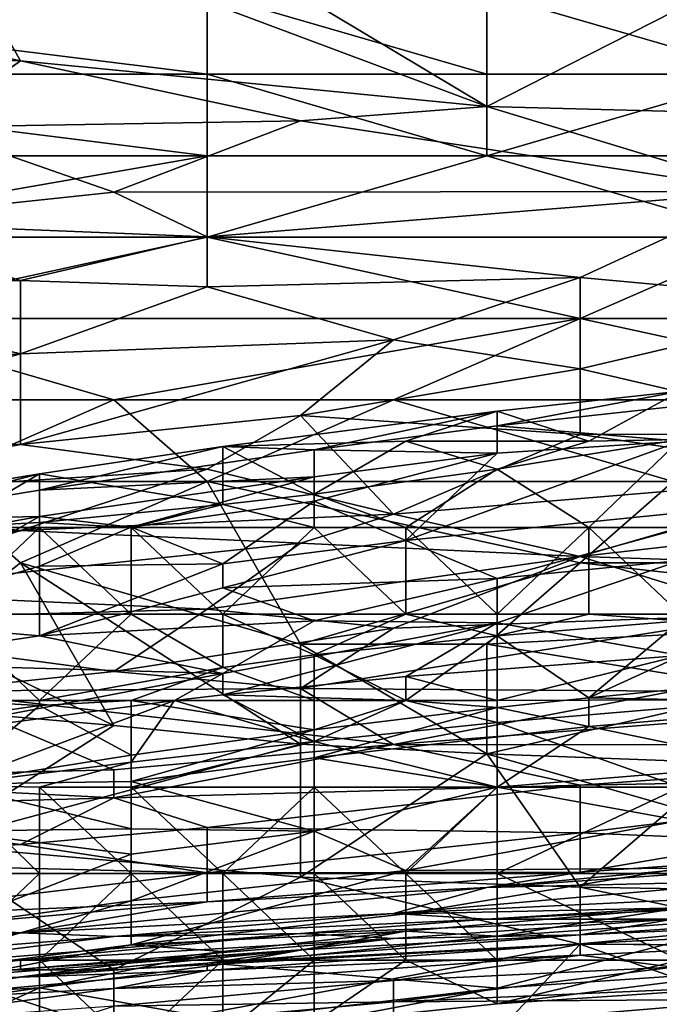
# Model space of a CAD drawing. Extents: x -161 to 11, y -10 to 160.
# Tile 186 of 256: x -0.773 to -0.7423, y 0.2763 to 0.3235. Entities that reach past the tile are written whole.
import ezdxf

# ---------------------------------------------------------------- set-up
doc = ezdxf.new("R2010")
doc.units = 0

msp = doc.modelspace()

# ---------------------------------------------------------------- linework, layer by layer
for points in [[(-0.768452, 0.330084, 0.612112), (-0.750568, 0.319363, 0.576956), (-0.777394, 0.329414, 0.612112)], [(-0.768452, 0.330084, 0.612112), (-0.741626, 0.323907, 0.588675), (-0.750568, 0.319363, 0.576956)], [(-0.790807, 0.325413, 0.6043), (-0.777394, 0.329414, 0.612112), (-0.772923, 0.321551, 0.588675)], [(-0.772923, 0.321551, 0.588675), (-0.777394, 0.329414, 0.612112), (-0.750568, 0.319363, 0.576956)], [(-0.795278, 0.322052, 0.596487), (-0.790807, 0.325413, 0.6043), (-0.772923, 0.321551, 0.588675)], [(-0.795278, 0.324818, 0.74069), (-0.763981, 0.320912, 0.741915), (-0.763981, 0.324818, 0.742228)], [(-0.795278, 0.324818, 0.74069), (-0.795278, 0.320912, 0.740447), (-0.763981, 0.320912, 0.741915)], [(-0.763981, 0.324818, 0.742228), (-0.750568, 0.320912, 0.742413), (-0.750568, 0.324818, 0.742765)], [(-0.763981, 0.324818, 0.742228), (-0.763981, 0.320912, 0.741915), (-0.750568, 0.320912, 0.742413)], [(-0.737154, 0.320912, 0.742823), (-0.750568, 0.324818, 0.742765), (-0.750568, 0.320912, 0.742413)], [(-0.737154, 0.320912, 0.742823), (-0.723741, 0.324818, 0.743706), (-0.750568, 0.324818, 0.742765)], [(-0.741626, 0.323907, 0.588675), (-0.737154, 0.319015, 0.57305), (-0.750568, 0.319363, 0.576956)], [(-0.795278, 0.322052, 0.596487), (-0.772923, 0.321551, 0.588675), (-0.777394, 0.318372, 0.580862)], [(-0.777394, 0.318372, 0.580862), (-0.772923, 0.321551, 0.588675), (-0.75951, 0.318673, 0.576956)], [(-0.75951, 0.318673, 0.576956), (-0.772923, 0.321551, 0.588675), (-0.750568, 0.319363, 0.576956)], [(-0.763981, 0.317005, 0.741165), (-0.763981, 0.320912, 0.741915), (-0.795278, 0.320912, 0.740447)], [(-0.786336, 0.317005, 0.740175), (-0.763981, 0.317005, 0.741165), (-0.795278, 0.320912, 0.740447)], [(-0.750568, 0.317005, 0.741564), (-0.763981, 0.320912, 0.741915), (-0.763981, 0.317005, 0.741165)], [(-0.750568, 0.317005, 0.741564), (-0.750568, 0.320912, 0.742413), (-0.763981, 0.320912, 0.741915)], [(-0.737154, 0.317005, 0.741939), (-0.737154, 0.320912, 0.742823), (-0.750568, 0.317005, 0.741564)], [(-0.750568, 0.320912, 0.742413), (-0.750568, 0.317005, 0.741564), (-0.737154, 0.320912, 0.742823)], [(-0.750568, 0.319363, 0.576956), (-0.737154, 0.315284, 0.561331), (-0.75951, 0.318673, 0.576956)], [(-0.750568, 0.319363, 0.576956), (-0.737154, 0.319015, 0.57305), (-0.737154, 0.315284, 0.561331)], [(-0.768452, 0.315254, 0.569144), (-0.777394, 0.318372, 0.580862), (-0.75951, 0.318673, 0.576956)], [(-0.768452, 0.315254, 0.569144), (-0.75951, 0.318673, 0.576956), (-0.737154, 0.315284, 0.561331)], [(-0.777394, 0.318372, 0.580862), (-0.768452, 0.315254, 0.569144), (-0.781865, 0.313838, 0.569144)], [(-0.763981, 0.313099, 0.739993), (-0.763981, 0.317005, 0.741165), (-0.786336, 0.313099, 0.738872)], [(-0.763981, 0.317005, 0.741165), (-0.786336, 0.317005, 0.740175), (-0.786336, 0.313099, 0.738872)], [(-0.750568, 0.317005, 0.741564), (-0.763981, 0.313099, 0.739993), (-0.737154, 0.313099, 0.740756)], [(-0.750568, 0.317005, 0.741564), (-0.763981, 0.317005, 0.741165), (-0.763981, 0.313099, 0.739993)], [(-0.737154, 0.313099, 0.740756), (-0.737154, 0.317005, 0.741939), (-0.750568, 0.317005, 0.741564)], [(-0.781865, 0.313838, 0.569144), (-0.768452, 0.315254, 0.569144), (-0.763981, 0.313119, 0.561331)], [(-0.763981, 0.313119, 0.561331), (-0.768452, 0.315254, 0.569144), (-0.737154, 0.315284, 0.561331)], [(-0.763981, 0.313119, 0.561331), (-0.737154, 0.315284, 0.561331), (-0.746097, 0.311166, 0.549612)], [(-0.746097, 0.311166, 0.549612), (-0.737154, 0.315284, 0.561331), (-0.732683, 0.309934, 0.5418)], [(-0.781865, 0.313838, 0.569144), (-0.772923, 0.311023, 0.557425), (-0.786336, 0.310741, 0.561331)], [(-0.772923, 0.311023, 0.557425), (-0.781865, 0.313838, 0.569144), (-0.763981, 0.313119, 0.561331)], [(-0.786336, 0.313099, 0.738872), (-0.781865, 0.309193, 0.73734), (-0.763981, 0.313099, 0.739993)], [(-0.763981, 0.313099, 0.739993), (-0.781865, 0.309193, 0.73734), (-0.746097, 0.309193, 0.738749)], [(-0.772923, 0.311023, 0.557425), (-0.763981, 0.313119, 0.561331), (-0.763981, 0.310706, 0.553519)], [(-0.763981, 0.310706, 0.553519), (-0.763981, 0.313119, 0.561331), (-0.746097, 0.311166, 0.549612)], [(-0.763981, 0.313099, 0.739993), (-0.746097, 0.309193, 0.738749), (-0.737154, 0.313099, 0.740756)], [(-0.732683, 0.309193, 0.739065), (-0.737154, 0.313099, 0.740756), (-0.746097, 0.309193, 0.738749)], [(-0.772923, 0.311023, 0.557425), (-0.772923, 0.307502, 0.545706), (-0.786336, 0.310741, 0.561331)], [(-0.772923, 0.307502, 0.545706), (-0.772923, 0.311023, 0.557425), (-0.763981, 0.310706, 0.553519)], [(-0.755039, 0.308175, 0.5418), (-0.763981, 0.310706, 0.553519), (-0.746097, 0.311166, 0.549612)], [(-0.755039, 0.308175, 0.5418), (-0.746097, 0.311166, 0.549612), (-0.746097, 0.306776, 0.533987)], [(-0.732683, 0.309934, 0.5418), (-0.746097, 0.306776, 0.533987), (-0.746097, 0.311166, 0.549612)], [(-0.786336, 0.310741, 0.561331), (-0.772923, 0.307502, 0.545706), (-0.795278, 0.30594, 0.549612)], [(-0.763981, 0.310706, 0.553519), (-0.755039, 0.308175, 0.5418), (-0.772923, 0.307502, 0.545706)], [(-0.746097, 0.306776, 0.533987), (-0.732683, 0.309934, 0.5418), (-0.732683, 0.303653, 0.518362)], [(-0.768452, 0.305287, 0.735838), (-0.746097, 0.309193, 0.738749), (-0.781865, 0.309193, 0.73734)], [(-0.768452, 0.305287, 0.735838), (-0.781865, 0.309193, 0.73734), (-0.781865, 0.305287, 0.734969)], [(-0.755039, 0.305287, 0.736406), (-0.746097, 0.309193, 0.738749), (-0.768452, 0.305287, 0.735838)], [(-0.728212, 0.305287, 0.736975), (-0.746097, 0.309193, 0.738749), (-0.755039, 0.305287, 0.736406)], [(-0.728212, 0.305287, 0.736975), (-0.732683, 0.309193, 0.739065), (-0.746097, 0.309193, 0.738749)], [(-0.772923, 0.303156, 0.530081), (-0.755039, 0.308175, 0.5418), (-0.75951, 0.304542, 0.530081)], [(-0.772923, 0.303156, 0.530081), (-0.772923, 0.307502, 0.545706), (-0.755039, 0.308175, 0.5418)], [(-0.746097, 0.306776, 0.533987), (-0.75951, 0.304542, 0.530081), (-0.755039, 0.308175, 0.5418)], [(-0.772923, 0.307502, 0.545706), (-0.786336, 0.303722, 0.537894), (-0.795278, 0.30594, 0.549612)], [(-0.786336, 0.303722, 0.537894), (-0.772923, 0.307502, 0.545706), (-0.772923, 0.303156, 0.530081)], [(-0.75951, 0.304542, 0.530081), (-0.746097, 0.306776, 0.533987), (-0.746097, 0.303633, 0.522269)], [(-0.746097, 0.306776, 0.533987), (-0.732683, 0.303653, 0.518362), (-0.746097, 0.303633, 0.522269)], [(-0.750065, 0.304048, 0.225563), (-0.741286, 0.305, 0.225563), (-0.741286, 0.30571, 0.221806)], [(-0.741286, 0.30571, 0.221806), (-0.750065, 0.304742, 0.221806), (-0.750065, 0.304048, 0.225563)], [(-0.741286, 0.30571, 0.221806), (-0.745676, 0.303311, 0.218403), (-0.750065, 0.304742, 0.221806)], [(-0.741286, 0.30571, 0.221806), (-0.741286, 0.303395, 0.218049), (-0.745676, 0.303311, 0.218403)], [(-0.768452, 0.305287, 0.735838), (-0.781865, 0.305287, 0.734969), (-0.777394, 0.30138, 0.732445)], [(-0.763981, 0.30138, 0.733282), (-0.768452, 0.305287, 0.735838), (-0.777394, 0.30138, 0.732445)], [(-0.768452, 0.305287, 0.735838), (-0.763981, 0.30138, 0.733282), (-0.755039, 0.305287, 0.736406)], [(-0.741626, 0.30138, 0.73404), (-0.755039, 0.305287, 0.736406), (-0.763981, 0.30138, 0.733282)], [(-0.755039, 0.305287, 0.736406), (-0.741626, 0.30138, 0.73404), (-0.728212, 0.305287, 0.736975)], [(-0.750065, 0.304742, 0.221806), (-0.763234, 0.303051, 0.221806), (-0.758845, 0.302896, 0.225563)], [(-0.754455, 0.303311, 0.219961), (-0.763234, 0.303051, 0.221806), (-0.750065, 0.304742, 0.221806)], [(-0.758845, 0.302896, 0.225563), (-0.750065, 0.304048, 0.225563), (-0.750065, 0.304742, 0.221806)], [(-0.754455, 0.303311, 0.219961), (-0.750065, 0.304742, 0.221806), (-0.745676, 0.303311, 0.218403)], [(-0.741286, 0.303311, 0.230606), (-0.741286, 0.305, 0.225563), (-0.750065, 0.304048, 0.225563)], [(-0.772923, 0.303156, 0.530081), (-0.75951, 0.304542, 0.530081), (-0.763981, 0.301959, 0.522269)], [(-0.763981, 0.301959, 0.522269), (-0.75951, 0.304542, 0.530081), (-0.755039, 0.299803, 0.51055)], [(-0.75951, 0.304542, 0.530081), (-0.746097, 0.303633, 0.522269), (-0.755039, 0.299803, 0.51055)], [(-0.750065, 0.302738, 0.22932), (-0.750065, 0.304048, 0.225563), (-0.758845, 0.302896, 0.225563)], [(-0.750065, 0.304048, 0.225563), (-0.750065, 0.302738, 0.22932), (-0.741286, 0.303311, 0.230606)], [(-0.772923, 0.303156, 0.530081), (-0.786336, 0.30055, 0.526175), (-0.786336, 0.303722, 0.537894)], [(-0.758845, 0.300765, 0.218049), (-0.763234, 0.303051, 0.221806), (-0.754455, 0.303311, 0.219961)], [(-0.754455, 0.303311, 0.219961), (-0.750065, 0.301964, 0.218049), (-0.758845, 0.300765, 0.218049)], [(-0.732683, 0.301684, 0.51055), (-0.755039, 0.299803, 0.51055), (-0.746097, 0.303633, 0.522269)], [(-0.745676, 0.303311, 0.218403), (-0.750065, 0.301964, 0.218049), (-0.754455, 0.303311, 0.219961)], [(-0.754455, 0.298548, 0.240592), (-0.736897, 0.300315, 0.240592), (-0.741286, 0.303311, 0.230606)], [(-0.750065, 0.302738, 0.22932), (-0.754455, 0.298548, 0.240592), (-0.741286, 0.303311, 0.230606)], [(-0.741286, 0.303395, 0.218049), (-0.745676, 0.299161, 0.217022), (-0.750065, 0.301964, 0.218049)], [(-0.741286, 0.303395, 0.218049), (-0.750065, 0.301964, 0.218049), (-0.745676, 0.303311, 0.218403)], [(-0.746097, 0.303633, 0.522269), (-0.732683, 0.303653, 0.518362), (-0.732683, 0.301684, 0.51055)], [(-0.741286, 0.303395, 0.218049), (-0.736897, 0.299161, 0.217033), (-0.745676, 0.299161, 0.217022)], [(-0.786336, 0.30055, 0.526175), (-0.772923, 0.303156, 0.530081), (-0.763981, 0.301959, 0.522269)], [(-0.763234, 0.303051, 0.221806), (-0.772014, 0.300956, 0.225563), (-0.758845, 0.302896, 0.225563)], [(-0.772014, 0.301743, 0.221806), (-0.772014, 0.300956, 0.225563), (-0.763234, 0.303051, 0.221806)], [(-0.772014, 0.301743, 0.221806), (-0.763234, 0.303051, 0.221806), (-0.763234, 0.300277, 0.218049)], [(-0.772014, 0.300956, 0.225563), (-0.758845, 0.301591, 0.22932), (-0.758845, 0.302896, 0.225563)], [(-0.758845, 0.300765, 0.218049), (-0.763234, 0.300277, 0.218049), (-0.763234, 0.303051, 0.221806)], [(-0.758845, 0.302896, 0.225563), (-0.758845, 0.301591, 0.22932), (-0.750065, 0.302738, 0.22932)], [(-0.758845, 0.300437, 0.233077), (-0.754455, 0.298548, 0.240592), (-0.750065, 0.302738, 0.22932)], [(-0.758845, 0.301591, 0.22932), (-0.758845, 0.300437, 0.233077), (-0.750065, 0.302738, 0.22932)], [(-0.772923, 0.299016, 0.514456), (-0.786336, 0.30055, 0.526175), (-0.763981, 0.301959, 0.522269)], [(-0.772923, 0.299016, 0.514456), (-0.763981, 0.301959, 0.522269), (-0.755039, 0.299803, 0.51055)], [(-0.758845, 0.300765, 0.218049), (-0.750065, 0.301964, 0.218049), (-0.754455, 0.299161, 0.217134)], [(-0.750065, 0.301964, 0.218049), (-0.745676, 0.299161, 0.217022), (-0.754455, 0.299161, 0.217134)], [(-0.772014, 0.301743, 0.221806), (-0.776403, 0.299161, 0.218428), (-0.780793, 0.300297, 0.221806)], [(-0.780793, 0.299514, 0.225563), (-0.772014, 0.300956, 0.225563), (-0.772014, 0.301743, 0.221806)], [(-0.780793, 0.300297, 0.221806), (-0.780793, 0.299514, 0.225563), (-0.772014, 0.301743, 0.221806)], [(-0.776403, 0.299161, 0.218428), (-0.772014, 0.301743, 0.221806), (-0.772014, 0.299402, 0.218049)], [(-0.772014, 0.299402, 0.218049), (-0.772014, 0.301743, 0.221806), (-0.763234, 0.300277, 0.218049)], [(-0.772014, 0.299696, 0.22932), (-0.767624, 0.29919, 0.233077), (-0.758845, 0.301591, 0.22932)], [(-0.758845, 0.301591, 0.22932), (-0.772014, 0.300956, 0.225563), (-0.772014, 0.299696, 0.22932)], [(-0.767624, 0.29919, 0.233077), (-0.758845, 0.300437, 0.233077), (-0.758845, 0.301591, 0.22932)], [(-0.746097, 0.297768, 0.498831), (-0.755039, 0.299803, 0.51055), (-0.732683, 0.301684, 0.51055)], [(-0.71927, 0.300811, 0.502737), (-0.746097, 0.297768, 0.498831), (-0.732683, 0.301684, 0.51055)], [(-0.780793, 0.299514, 0.225563), (-0.772014, 0.299696, 0.22932), (-0.772014, 0.300956, 0.225563)], [(-0.763981, 0.30138, 0.733282), (-0.777394, 0.30138, 0.732445), (-0.772923, 0.297474, 0.729331)], [(-0.772923, 0.297474, 0.729331), (-0.777394, 0.30138, 0.732445), (-0.777394, 0.29398, 0.725394)], [(-0.75951, 0.293568, 0.726584), (-0.763981, 0.30138, 0.733282), (-0.772923, 0.297474, 0.729331)], [(-0.763981, 0.30138, 0.733282), (-0.746097, 0.297474, 0.730868), (-0.741626, 0.30138, 0.73404)], [(-0.763981, 0.30138, 0.733282), (-0.75951, 0.293568, 0.726584), (-0.746097, 0.297474, 0.730868)], [(-0.71927, 0.297474, 0.731629), (-0.741626, 0.30138, 0.73404), (-0.746097, 0.297474, 0.730868)], [(-0.795278, 0.298401, 0.522269), (-0.786336, 0.30055, 0.526175), (-0.772923, 0.299016, 0.514456)], [(-0.763234, 0.300277, 0.218049), (-0.758845, 0.300765, 0.218049), (-0.758845, 0.299161, 0.21725)], [(-0.754455, 0.299161, 0.217134), (-0.758845, 0.299161, 0.21725), (-0.758845, 0.300765, 0.218049)], [(-0.746097, 0.297768, 0.498831), (-0.71927, 0.300811, 0.502737), (-0.714799, 0.296737, 0.483206)], [(-0.772014, 0.299402, 0.218049), (-0.763234, 0.300277, 0.218049), (-0.767624, 0.299161, 0.217592)], [(-0.767624, 0.29919, 0.233077), (-0.763234, 0.297422, 0.240592), (-0.758845, 0.300437, 0.233077)], [(-0.763234, 0.300277, 0.218049), (-0.758845, 0.299161, 0.21725), (-0.767624, 0.299161, 0.217592)], [(-0.754455, 0.298548, 0.240592), (-0.758845, 0.300437, 0.233077), (-0.763234, 0.297422, 0.240592)], [(-0.754455, 0.298548, 0.240592), (-0.750065, 0.296727, 0.248106), (-0.736897, 0.300315, 0.240592)], [(-0.741286, 0.297579, 0.248106), (-0.736897, 0.300315, 0.240592), (-0.750065, 0.296727, 0.248106)], [(-0.785183, 0.297337, 0.22932), (-0.780793, 0.294721, 0.240592), (-0.772014, 0.299696, 0.22932)], [(-0.780793, 0.299514, 0.225563), (-0.785183, 0.297337, 0.22932), (-0.772014, 0.299696, 0.22932)], [(-0.780793, 0.294721, 0.240592), (-0.772014, 0.297307, 0.236834), (-0.772014, 0.299696, 0.22932)], [(-0.755039, 0.299803, 0.51055), (-0.75951, 0.298411, 0.506644), (-0.772923, 0.299016, 0.514456)], [(-0.767624, 0.29919, 0.233077), (-0.772014, 0.299696, 0.22932), (-0.772014, 0.297307, 0.236834)], [(-0.755039, 0.299803, 0.51055), (-0.746097, 0.297768, 0.498831), (-0.75951, 0.298411, 0.506644)], [(-0.772014, 0.299161, 0.217865), (-0.776403, 0.295011, 0.217035), (-0.780793, 0.297599, 0.218049)], [(-0.776403, 0.299161, 0.218428), (-0.772014, 0.299161, 0.217865), (-0.780793, 0.297599, 0.218049)], [(-0.772014, 0.299402, 0.218049), (-0.772014, 0.299161, 0.217865), (-0.776403, 0.299161, 0.218428)], [(-0.772014, 0.299161, 0.217865), (-0.767624, 0.295011, 0.217022), (-0.776403, 0.295011, 0.217035)], [(-0.767624, 0.299161, 0.217592), (-0.772014, 0.299161, 0.217865), (-0.772014, 0.299402, 0.218049)], [(-0.763234, 0.297422, 0.240592), (-0.767624, 0.29919, 0.233077), (-0.772014, 0.297307, 0.236834)], [(-0.772014, 0.299161, 0.217865), (-0.767624, 0.299161, 0.217592), (-0.767624, 0.295011, 0.217022)], [(-0.767624, 0.299161, 0.217592), (-0.758845, 0.299161, 0.21725), (-0.763234, 0.295011, 0.217112)], [(-0.763234, 0.295011, 0.217112), (-0.767624, 0.295011, 0.217022), (-0.767624, 0.299161, 0.217592)], [(-0.763234, 0.295011, 0.217112), (-0.758845, 0.299161, 0.21725), (-0.754455, 0.295011, 0.217321)], [(-0.754455, 0.299161, 0.217134), (-0.754455, 0.295011, 0.217321), (-0.758845, 0.299161, 0.21725)], [(-0.754455, 0.299161, 0.217134), (-0.745676, 0.299161, 0.217022), (-0.750065, 0.295011, 0.21745)], [(-0.750065, 0.295011, 0.21745), (-0.754455, 0.295011, 0.217321), (-0.754455, 0.299161, 0.217134)], [(-0.745676, 0.299161, 0.217022), (-0.745676, 0.295011, 0.217643), (-0.750065, 0.295011, 0.21745)], [(-0.736897, 0.299161, 0.217033), (-0.741286, 0.295011, 0.217822), (-0.745676, 0.299161, 0.217022)], [(-0.741286, 0.295011, 0.217822), (-0.745676, 0.295011, 0.217643), (-0.745676, 0.299161, 0.217022)], [(-0.781865, 0.296067, 0.506644), (-0.795278, 0.298401, 0.522269), (-0.772923, 0.299016, 0.514456)], [(-0.75951, 0.298411, 0.506644), (-0.781865, 0.296067, 0.506644), (-0.772923, 0.299016, 0.514456)], [(-0.781865, 0.296067, 0.506644), (-0.75951, 0.298411, 0.506644), (-0.763981, 0.295246, 0.494925)], [(-0.763981, 0.295246, 0.494925), (-0.75951, 0.298411, 0.506644), (-0.746097, 0.297768, 0.498831)], [(-0.763234, 0.297422, 0.240592), (-0.763234, 0.296271, 0.244349), (-0.754455, 0.298548, 0.240592)], [(-0.750065, 0.296727, 0.248106), (-0.754455, 0.298548, 0.240592), (-0.763234, 0.296271, 0.244349)], [(-0.746097, 0.297768, 0.498831), (-0.755039, 0.294341, 0.487112), (-0.763981, 0.295246, 0.494925)], [(-0.755039, 0.294341, 0.487112), (-0.746097, 0.297768, 0.498831), (-0.737154, 0.294985, 0.483206)], [(-0.737154, 0.294985, 0.483206), (-0.746097, 0.297768, 0.498831), (-0.714799, 0.296737, 0.483206)], [(-0.780793, 0.294721, 0.240592), (-0.772014, 0.293966, 0.248106), (-0.772014, 0.297307, 0.236834)], [(-0.777394, 0.29398, 0.725394), (-0.768452, 0.289662, 0.721581), (-0.772923, 0.297474, 0.729331)], [(-0.772923, 0.297474, 0.729331), (-0.75951, 0.288774, 0.721487), (-0.75951, 0.293568, 0.726584)], [(-0.772923, 0.297474, 0.729331), (-0.768452, 0.289662, 0.721581), (-0.75951, 0.288774, 0.721487)], [(-0.763234, 0.296271, 0.244349), (-0.763234, 0.297422, 0.240592), (-0.772014, 0.293966, 0.248106)], [(-0.772014, 0.297307, 0.236834), (-0.772014, 0.293966, 0.248106), (-0.763234, 0.297422, 0.240592)], [(-0.750568, 0.293568, 0.72711), (-0.746097, 0.297474, 0.730868), (-0.75951, 0.293568, 0.726584)], [(-0.723741, 0.294973, 0.7293), (-0.746097, 0.297474, 0.730868), (-0.750568, 0.293568, 0.72711)], [(-0.750065, 0.296727, 0.248106), (-0.750065, 0.294587, 0.25562), (-0.741286, 0.297579, 0.248106)], [(-0.741286, 0.293019, 0.263134), (-0.741286, 0.297579, 0.248106), (-0.750065, 0.294587, 0.25562)], [(-0.723741, 0.294973, 0.7293), (-0.71927, 0.297474, 0.731629), (-0.746097, 0.297474, 0.730868)], [(-0.763234, 0.296271, 0.244349), (-0.758845, 0.294686, 0.251863), (-0.750065, 0.296727, 0.248106)], [(-0.750065, 0.294587, 0.25562), (-0.750065, 0.296727, 0.248106), (-0.758845, 0.294686, 0.251863)], [(-0.772014, 0.293966, 0.248106), (-0.758845, 0.294686, 0.251863), (-0.763234, 0.296271, 0.244349)], [(-0.786336, 0.294646, 0.502737), (-0.781865, 0.296067, 0.506644), (-0.763981, 0.295246, 0.494925)], [(-0.786336, 0.294646, 0.502737), (-0.763981, 0.295246, 0.494925), (-0.768452, 0.292252, 0.483206)], [(-0.767624, 0.295011, 0.217022), (-0.772014, 0.290861, 0.217887), (-0.776403, 0.295011, 0.217035)], [(-0.772014, 0.290861, 0.217887), (-0.776403, 0.290861, 0.217565), (-0.776403, 0.295011, 0.217035)], [(-0.767624, 0.295011, 0.217022), (-0.763234, 0.292451, 0.218049), (-0.772014, 0.290861, 0.217887)], [(-0.755039, 0.294341, 0.487112), (-0.768452, 0.292252, 0.483206), (-0.763981, 0.295246, 0.494925)], [(-0.763234, 0.295011, 0.217112), (-0.763234, 0.292451, 0.218049), (-0.767624, 0.295011, 0.217022)], [(-0.754455, 0.295011, 0.217321), (-0.758845, 0.293061, 0.218049), (-0.763234, 0.295011, 0.217112)], [(-0.758845, 0.293061, 0.218049), (-0.763234, 0.292451, 0.218049), (-0.763234, 0.295011, 0.217112)], [(-0.737154, 0.294985, 0.483206), (-0.75951, 0.291447, 0.475394), (-0.755039, 0.294341, 0.487112)], [(-0.75951, 0.291447, 0.475394), (-0.737154, 0.294985, 0.483206), (-0.741626, 0.29132, 0.467581)], [(-0.758845, 0.293061, 0.218049), (-0.754455, 0.295011, 0.217321), (-0.750065, 0.293972, 0.218049)], [(-0.750065, 0.295011, 0.21745), (-0.750065, 0.293972, 0.218049), (-0.754455, 0.295011, 0.217321)], [(-0.737154, 0.291379, 0.725394), (-0.723741, 0.294973, 0.7293), (-0.750568, 0.293568, 0.72711)], [(-0.741286, 0.294684, 0.218049), (-0.750065, 0.293972, 0.218049), (-0.745676, 0.295011, 0.217643)], [(-0.745676, 0.295011, 0.217643), (-0.750065, 0.293972, 0.218049), (-0.750065, 0.295011, 0.21745)], [(-0.741286, 0.295011, 0.217822), (-0.741286, 0.294684, 0.218049), (-0.745676, 0.295011, 0.217643)], [(-0.745676, 0.291, 0.221806), (-0.736897, 0.295011, 0.218033), (-0.732507, 0.292267, 0.221806)], [(-0.745676, 0.291, 0.221806), (-0.741286, 0.294684, 0.218049), (-0.736897, 0.295011, 0.218033)], [(-0.777394, 0.291308, 0.483206), (-0.786336, 0.294646, 0.502737), (-0.768452, 0.292252, 0.483206)], [(-0.780793, 0.294721, 0.240592), (-0.780793, 0.29265, 0.248106), (-0.772014, 0.293966, 0.248106)], [(-0.772014, 0.293966, 0.248106), (-0.763234, 0.292159, 0.259377), (-0.758845, 0.294686, 0.251863)], [(-0.755039, 0.294341, 0.487112), (-0.75951, 0.291447, 0.475394), (-0.768452, 0.292252, 0.483206)], [(-0.758845, 0.294686, 0.251863), (-0.763234, 0.292159, 0.259377), (-0.750065, 0.294587, 0.25562)], [(-0.763234, 0.292159, 0.259377), (-0.763234, 0.291146, 0.263134), (-0.750065, 0.294587, 0.25562)], [(-0.763234, 0.291146, 0.263134), (-0.754455, 0.292024, 0.263134), (-0.750065, 0.294587, 0.25562)], [(-0.750065, 0.294587, 0.25562), (-0.754455, 0.292024, 0.263134), (-0.741286, 0.293019, 0.263134)], [(-0.741286, 0.294684, 0.218049), (-0.745676, 0.291, 0.221806), (-0.750065, 0.293972, 0.218049)], [(-0.777394, 0.29398, 0.725394), (-0.781865, 0.290834, 0.721487), (-0.768452, 0.289662, 0.721581)], [(-0.780793, 0.29265, 0.248106), (-0.763234, 0.292159, 0.259377), (-0.772014, 0.293966, 0.248106)], [(-0.750065, 0.293972, 0.218049), (-0.754455, 0.290861, 0.220477), (-0.758845, 0.293061, 0.218049)], [(-0.750065, 0.293972, 0.218049), (-0.750065, 0.290536, 0.221806), (-0.754455, 0.290861, 0.220477)], [(-0.750065, 0.290536, 0.221806), (-0.750065, 0.293972, 0.218049), (-0.745676, 0.291, 0.221806)], [(-0.75951, 0.293568, 0.726584), (-0.750568, 0.288306, 0.721487), (-0.750568, 0.293568, 0.72711)], [(-0.75951, 0.293568, 0.726584), (-0.75951, 0.288774, 0.721487), (-0.750568, 0.288306, 0.721487)], [(-0.750568, 0.293568, 0.72711), (-0.750568, 0.288306, 0.721487), (-0.737154, 0.291379, 0.725394)], [(-0.763234, 0.292451, 0.218049), (-0.758845, 0.293061, 0.218049), (-0.758845, 0.290861, 0.219709)], [(-0.758845, 0.290861, 0.219709), (-0.758845, 0.293061, 0.218049), (-0.754455, 0.290861, 0.220477)], [(-0.741286, 0.293019, 0.263134), (-0.754455, 0.292024, 0.263134), (-0.750065, 0.290861, 0.265733)], [(-0.741286, 0.293019, 0.263134), (-0.750065, 0.290861, 0.265733), (-0.736897, 0.290911, 0.266891)], [(-0.780793, 0.29265, 0.248106), (-0.780793, 0.288821, 0.263134), (-0.763234, 0.292159, 0.259377)], [(-0.772014, 0.290861, 0.217887), (-0.763234, 0.292451, 0.218049), (-0.767624, 0.290861, 0.21836)], [(-0.767624, 0.290861, 0.21836), (-0.763234, 0.292451, 0.218049), (-0.758845, 0.290861, 0.219709)], [(-0.76555, 0.290861, 0.263134), (-0.763234, 0.292159, 0.259377), (-0.780793, 0.288821, 0.263134)], [(-0.777394, 0.291308, 0.483206), (-0.768452, 0.292252, 0.483206), (-0.75951, 0.291447, 0.475394)], [(-0.763234, 0.291146, 0.263134), (-0.763234, 0.292159, 0.259377), (-0.76555, 0.290861, 0.263134)], [(-0.763234, 0.291146, 0.263134), (-0.754455, 0.290861, 0.265174), (-0.754455, 0.292024, 0.263134)], [(-0.754455, 0.292024, 0.263134), (-0.754455, 0.290861, 0.265174), (-0.750065, 0.290861, 0.265733)], [(-0.732507, 0.292267, 0.221806), (-0.732507, 0.290741, 0.225563), (-0.745676, 0.291, 0.221806)], [(-0.755039, 0.288752, 0.459769), (-0.741626, 0.29132, 0.467581), (-0.71927, 0.291508, 0.459769)], [(-0.755039, 0.288752, 0.459769), (-0.71927, 0.291508, 0.459769), (-0.71927, 0.288725, 0.444144)], [(-0.786336, 0.287105, 0.467581), (-0.777394, 0.291308, 0.483206), (-0.768452, 0.287542, 0.459769)], [(-0.75951, 0.291447, 0.475394), (-0.755039, 0.288752, 0.459769), (-0.777394, 0.291308, 0.483206)], [(-0.777394, 0.291308, 0.483206), (-0.755039, 0.288752, 0.459769), (-0.768452, 0.287542, 0.459769)], [(-0.763234, 0.291146, 0.263134), (-0.76555, 0.290861, 0.263134), (-0.758845, 0.288904, 0.266891)], [(-0.763234, 0.291146, 0.263134), (-0.758845, 0.288904, 0.266891), (-0.754455, 0.290861, 0.265174)], [(-0.755039, 0.288752, 0.459769), (-0.75951, 0.291447, 0.475394), (-0.741626, 0.29132, 0.467581)], [(-0.750568, 0.288306, 0.721487), (-0.741626, 0.287976, 0.721487), (-0.737154, 0.291379, 0.725394)], [(-0.781865, 0.290834, 0.721487), (-0.777394, 0.283958, 0.713675), (-0.768452, 0.289662, 0.721581)], [(-0.780793, 0.288821, 0.263134), (-0.776403, 0.286805, 0.266891), (-0.76555, 0.290861, 0.263134)], [(-0.772014, 0.290622, 0.218049), (-0.780793, 0.28934, 0.218049), (-0.776403, 0.290861, 0.217565)], [(-0.772014, 0.290622, 0.218049), (-0.776403, 0.286853, 0.221806), (-0.780793, 0.28934, 0.218049)], [(-0.776403, 0.286805, 0.266891), (-0.767624, 0.287904, 0.266891), (-0.76555, 0.290861, 0.263134)], [(-0.772014, 0.290861, 0.217887), (-0.772014, 0.290622, 0.218049), (-0.776403, 0.290861, 0.217565)], [(-0.776403, 0.286853, 0.221806), (-0.772014, 0.290622, 0.218049), (-0.767624, 0.28825, 0.221806)], [(-0.772014, 0.290622, 0.218049), (-0.767624, 0.290861, 0.21836), (-0.767624, 0.28825, 0.221806)], [(-0.772014, 0.290622, 0.218049), (-0.772014, 0.290861, 0.217887), (-0.767624, 0.290861, 0.21836)], [(-0.758845, 0.288904, 0.266891), (-0.76555, 0.290861, 0.263134), (-0.767624, 0.287904, 0.266891)], [(-0.767624, 0.290861, 0.21836), (-0.758845, 0.290861, 0.219709), (-0.758845, 0.289463, 0.221806)], [(-0.767624, 0.28825, 0.221806), (-0.767624, 0.290861, 0.21836), (-0.758845, 0.289463, 0.221806)], [(-0.754455, 0.290861, 0.265174), (-0.758845, 0.288904, 0.266891), (-0.750065, 0.289811, 0.266891)], [(-0.758845, 0.289463, 0.221806), (-0.754455, 0.290861, 0.220477), (-0.750065, 0.290536, 0.221806)], [(-0.758845, 0.289463, 0.221806), (-0.758845, 0.290861, 0.219709), (-0.754455, 0.290861, 0.220477)], [(-0.750065, 0.289811, 0.266891), (-0.750065, 0.290861, 0.265733), (-0.754455, 0.290861, 0.265174)], [(-0.750065, 0.290536, 0.221806), (-0.745676, 0.291, 0.221806), (-0.745676, 0.289617, 0.225563)], [(-0.741286, 0.286711, 0.269269), (-0.736897, 0.290911, 0.266891), (-0.750065, 0.289811, 0.266891)], [(-0.750065, 0.290861, 0.265733), (-0.750065, 0.289811, 0.266891), (-0.736897, 0.290911, 0.266891)], [(-0.745676, 0.289617, 0.225563), (-0.745676, 0.291, 0.221806), (-0.732507, 0.290741, 0.225563)], [(-0.745676, 0.289617, 0.225563), (-0.732507, 0.290741, 0.225563), (-0.736897, 0.287795, 0.233077)], [(-0.758845, 0.288113, 0.225563), (-0.750065, 0.290536, 0.221806), (-0.745676, 0.289617, 0.225563)], [(-0.758845, 0.288113, 0.225563), (-0.758845, 0.289463, 0.221806), (-0.750065, 0.290536, 0.221806)], [(-0.768452, 0.289662, 0.721581), (-0.777394, 0.283958, 0.713675), (-0.75951, 0.288774, 0.721487)], [(-0.750065, 0.286711, 0.268914), (-0.750065, 0.289811, 0.266891), (-0.758845, 0.288904, 0.266891)], [(-0.745676, 0.289617, 0.225563), (-0.750065, 0.286711, 0.232942), (-0.758845, 0.288113, 0.225563)], [(-0.750065, 0.289811, 0.266891), (-0.750065, 0.286711, 0.268914), (-0.741286, 0.286711, 0.269269)], [(-0.750065, 0.286711, 0.232942), (-0.745676, 0.289617, 0.225563), (-0.736897, 0.287795, 0.233077)], [(-0.758845, 0.289463, 0.221806), (-0.758845, 0.288113, 0.225563), (-0.767624, 0.286977, 0.225563)], [(-0.758845, 0.289463, 0.221806), (-0.767624, 0.286977, 0.225563), (-0.767624, 0.28825, 0.221806)], [(-0.777394, 0.283958, 0.713675), (-0.75951, 0.282396, 0.713675), (-0.75951, 0.288774, 0.721487)], [(-0.768452, 0.286194, 0.451956), (-0.755039, 0.288752, 0.459769), (-0.746097, 0.286803, 0.444144)], [(-0.768452, 0.286194, 0.451956), (-0.768452, 0.287542, 0.459769), (-0.755039, 0.288752, 0.459769)], [(-0.758845, 0.288904, 0.266891), (-0.767624, 0.287904, 0.266891), (-0.767624, 0.286711, 0.267823)], [(-0.758845, 0.286711, 0.26846), (-0.758845, 0.288904, 0.266891), (-0.767624, 0.286711, 0.267823)], [(-0.75951, 0.288774, 0.721487), (-0.75951, 0.282396, 0.713675), (-0.750568, 0.288306, 0.721487)], [(-0.750065, 0.286711, 0.268914), (-0.758845, 0.288904, 0.266891), (-0.758845, 0.286711, 0.26846)], [(-0.71927, 0.288725, 0.444144), (-0.746097, 0.286803, 0.444144), (-0.755039, 0.288752, 0.459769)], [(-0.746097, 0.286803, 0.444144), (-0.71927, 0.288725, 0.444144), (-0.723741, 0.287211, 0.436331)], [(-0.776403, 0.286853, 0.221806), (-0.767624, 0.28825, 0.221806), (-0.767624, 0.286977, 0.225563)], [(-0.75951, 0.282396, 0.713675), (-0.746097, 0.281914, 0.713675), (-0.750568, 0.288306, 0.721487)], [(-0.741626, 0.285755, 0.718808), (-0.741626, 0.287976, 0.721487), (-0.750568, 0.288306, 0.721487)], [(-0.750568, 0.288306, 0.721487), (-0.746097, 0.281914, 0.713675), (-0.741626, 0.285755, 0.718808)], [(-0.772014, 0.286711, 0.26743), (-0.767624, 0.287904, 0.266891), (-0.776403, 0.286805, 0.266891)], [(-0.772014, 0.286711, 0.26743), (-0.767624, 0.286711, 0.267823), (-0.767624, 0.287904, 0.266891)], [(-0.767624, 0.286977, 0.225563), (-0.758845, 0.288113, 0.225563), (-0.758845, 0.284592, 0.236834)], [(-0.758845, 0.284592, 0.236834), (-0.758845, 0.288113, 0.225563), (-0.750065, 0.286711, 0.232942)], [(-0.750065, 0.286711, 0.232942), (-0.736897, 0.287795, 0.233077), (-0.741286, 0.285108, 0.240592)], [(-0.786336, 0.287105, 0.467581), (-0.768452, 0.287542, 0.459769), (-0.768452, 0.286194, 0.451956)], [(-0.768452, 0.286194, 0.451956), (-0.786336, 0.285683, 0.459769), (-0.786336, 0.287105, 0.467581)], [(-0.776403, 0.286805, 0.266891), (-0.780793, 0.282561, 0.269185), (-0.772014, 0.282561, 0.269664)], [(-0.776403, 0.286853, 0.221806), (-0.767624, 0.286977, 0.225563), (-0.767624, 0.284712, 0.233077)], [(-0.776403, 0.286853, 0.221806), (-0.767624, 0.284712, 0.233077), (-0.776403, 0.284603, 0.22932)], [(-0.776403, 0.286805, 0.266891), (-0.772014, 0.282561, 0.269664), (-0.772014, 0.286711, 0.26743)], [(-0.763981, 0.284775, 0.440237), (-0.768452, 0.286194, 0.451956), (-0.746097, 0.286803, 0.444144)], [(-0.767624, 0.284712, 0.233077), (-0.767624, 0.286977, 0.225563), (-0.758845, 0.284592, 0.236834)], [(-0.746097, 0.286803, 0.444144), (-0.746097, 0.284516, 0.428519), (-0.763981, 0.284775, 0.440237)], [(-0.746097, 0.284516, 0.428519), (-0.746097, 0.286803, 0.444144), (-0.723741, 0.287211, 0.436331)], [(-0.746097, 0.284516, 0.428519), (-0.723741, 0.287211, 0.436331), (-0.737154, 0.284149, 0.420706)], [(-0.767624, 0.286711, 0.267823), (-0.772014, 0.286711, 0.26743), (-0.767624, 0.282561, 0.269834)], [(-0.767624, 0.282561, 0.269834), (-0.772014, 0.286711, 0.26743), (-0.772014, 0.282561, 0.269664)], [(-0.767624, 0.286711, 0.267823), (-0.763234, 0.282561, 0.269956), (-0.758845, 0.286711, 0.26846)], [(-0.767624, 0.286711, 0.267823), (-0.767624, 0.282561, 0.269834), (-0.763234, 0.282561, 0.269956)], [(-0.758845, 0.286711, 0.26846), (-0.763234, 0.282561, 0.269956), (-0.758845, 0.282561, 0.270072)], [(-0.758845, 0.286711, 0.26846), (-0.754455, 0.282561, 0.270105), (-0.750065, 0.286711, 0.268914)], [(-0.758845, 0.286711, 0.26846), (-0.758845, 0.282561, 0.270072), (-0.754455, 0.282561, 0.270105)], [(-0.758845, 0.284592, 0.236834), (-0.750065, 0.286711, 0.232942), (-0.754455, 0.282709, 0.244349)], [(-0.754455, 0.282709, 0.244349), (-0.750065, 0.286711, 0.232942), (-0.741286, 0.285108, 0.240592)], [(-0.750065, 0.282561, 0.270164), (-0.750065, 0.286711, 0.268914), (-0.754455, 0.282561, 0.270105)], [(-0.750065, 0.282561, 0.270164), (-0.741286, 0.282561, 0.270143), (-0.741286, 0.286711, 0.269269)], [(-0.741286, 0.286711, 0.269269), (-0.750065, 0.286711, 0.268914), (-0.750065, 0.282561, 0.270164)], [(-0.786336, 0.285683, 0.459769), (-0.768452, 0.286194, 0.451956), (-0.772923, 0.283952, 0.440237)], [(-0.772923, 0.283952, 0.440237), (-0.768452, 0.286194, 0.451956), (-0.763981, 0.284775, 0.440237)], [(-0.786336, 0.283151, 0.444144), (-0.786336, 0.285683, 0.459769), (-0.772923, 0.283952, 0.440237)], [(-0.71927, 0.281465, 0.713675), (-0.741626, 0.285755, 0.718808), (-0.746097, 0.281914, 0.713675)], [(-0.741286, 0.285108, 0.240592), (-0.741286, 0.282814, 0.248106), (-0.754455, 0.282709, 0.244349)], [(-0.776403, 0.284603, 0.22932), (-0.767624, 0.284712, 0.233077), (-0.767624, 0.283492, 0.236834)], [(-0.776403, 0.280075, 0.244349), (-0.776403, 0.284603, 0.22932), (-0.767624, 0.283492, 0.236834)], [(-0.772923, 0.283952, 0.440237), (-0.763981, 0.284775, 0.440237), (-0.763981, 0.282595, 0.424612)], [(-0.767624, 0.283492, 0.236834), (-0.767624, 0.284712, 0.233077), (-0.758845, 0.284592, 0.236834)], [(-0.758845, 0.284592, 0.236834), (-0.754455, 0.282709, 0.244349), (-0.767624, 0.281248, 0.244349)], [(-0.767624, 0.281248, 0.244349), (-0.767624, 0.283492, 0.236834), (-0.758845, 0.284592, 0.236834)], [(-0.746097, 0.284516, 0.428519), (-0.763981, 0.282595, 0.424612), (-0.763981, 0.284775, 0.440237)], [(-0.763981, 0.282595, 0.424612), (-0.746097, 0.284516, 0.428519), (-0.746097, 0.282622, 0.412894)], [(-0.746097, 0.282622, 0.412894), (-0.746097, 0.284516, 0.428519), (-0.737154, 0.284149, 0.420706)], [(-0.772923, 0.283952, 0.440237), (-0.763981, 0.282595, 0.424612), (-0.786336, 0.283151, 0.444144)], [(-0.777394, 0.277943, 0.705518), (-0.768452, 0.277943, 0.706464), (-0.777394, 0.283958, 0.713675)], [(-0.777394, 0.283958, 0.713675), (-0.768452, 0.277943, 0.706464), (-0.75951, 0.282396, 0.713675)], [(-0.732683, 0.283551, 0.412894), (-0.71927, 0.284078, 0.408987), (-0.750568, 0.281897, 0.408987)], [(-0.71927, 0.284078, 0.408987), (-0.737154, 0.28222, 0.401175), (-0.750568, 0.281897, 0.408987)], [(-0.746097, 0.282622, 0.412894), (-0.737154, 0.284149, 0.420706), (-0.732683, 0.283551, 0.412894)], [(-0.776403, 0.280075, 0.244349), (-0.767624, 0.283492, 0.236834), (-0.767624, 0.281248, 0.244349)], [(-0.732683, 0.283551, 0.412894), (-0.750568, 0.281897, 0.408987), (-0.746097, 0.282622, 0.412894)], [(-0.781865, 0.280457, 0.420706), (-0.786336, 0.283151, 0.444144), (-0.763981, 0.282595, 0.424612)], [(-0.763981, 0.282595, 0.424612), (-0.763981, 0.281208, 0.412894), (-0.781865, 0.280457, 0.420706)], [(-0.780793, 0.282561, 0.269185), (-0.776403, 0.278411, 0.269989), (-0.772014, 0.282561, 0.269664)], [(-0.772014, 0.278411, 0.269939), (-0.772014, 0.282561, 0.269664), (-0.776403, 0.278411, 0.269989)], [(-0.763234, 0.278411, 0.269652), (-0.767624, 0.282561, 0.269834), (-0.772014, 0.278411, 0.269939)], [(-0.772014, 0.282561, 0.269664), (-0.772014, 0.278411, 0.269939), (-0.767624, 0.282561, 0.269834)], [(-0.767624, 0.279137, 0.251863), (-0.754455, 0.282709, 0.244349), (-0.754455, 0.280637, 0.251863)], [(-0.767624, 0.279137, 0.251863), (-0.767624, 0.281248, 0.244349), (-0.754455, 0.282709, 0.244349)], [(-0.763234, 0.278411, 0.269652), (-0.763234, 0.282561, 0.269956), (-0.767624, 0.282561, 0.269834)], [(-0.746097, 0.282622, 0.412894), (-0.763981, 0.281208, 0.412894), (-0.763981, 0.282595, 0.424612)], [(-0.750568, 0.281897, 0.408987), (-0.763981, 0.281208, 0.412894), (-0.746097, 0.282622, 0.412894)], [(-0.758845, 0.278411, 0.269444), (-0.758845, 0.282561, 0.270072), (-0.763234, 0.282561, 0.269956)], [(-0.763234, 0.282561, 0.269956), (-0.763234, 0.278411, 0.269652), (-0.758845, 0.278411, 0.269444)], [(-0.754455, 0.278411, 0.269197), (-0.758845, 0.282561, 0.270072), (-0.758845, 0.278411, 0.269444)], [(-0.754455, 0.278411, 0.269197), (-0.754455, 0.282561, 0.270105), (-0.758845, 0.282561, 0.270072)], [(-0.737154, 0.28222, 0.401175), (-0.714799, 0.282572, 0.381644), (-0.755039, 0.28065, 0.397269)], [(-0.755039, 0.28065, 0.397269), (-0.714799, 0.282572, 0.381644), (-0.750568, 0.280368, 0.38555)], [(-0.754455, 0.280637, 0.251863), (-0.741286, 0.282814, 0.248106), (-0.741286, 0.280926, 0.25562)], [(-0.741286, 0.282814, 0.248106), (-0.754455, 0.280637, 0.251863), (-0.754455, 0.282709, 0.244349)], [(-0.754455, 0.282561, 0.270105), (-0.750065, 0.278411, 0.26896), (-0.750065, 0.282561, 0.270164)], [(-0.750065, 0.278411, 0.26896), (-0.754455, 0.282561, 0.270105), (-0.754455, 0.278411, 0.269197)], [(-0.714799, 0.282572, 0.381644), (-0.71927, 0.281897, 0.369925), (-0.750568, 0.280368, 0.38555)], [(-0.741286, 0.278411, 0.268459), (-0.741286, 0.282561, 0.270143), (-0.750065, 0.282561, 0.270164)], [(-0.750065, 0.282561, 0.270164), (-0.750065, 0.278411, 0.26896), (-0.741286, 0.278411, 0.268459)], [(-0.75951, 0.282396, 0.713675), (-0.768452, 0.277943, 0.706464), (-0.746097, 0.279173, 0.709769)], [(-0.75951, 0.282396, 0.713675), (-0.746097, 0.279173, 0.709769), (-0.746097, 0.281914, 0.713675)], [(-0.755039, 0.28065, 0.397269), (-0.750568, 0.281897, 0.408987), (-0.737154, 0.28222, 0.401175)], [(-0.772923, 0.279716, 0.405081), (-0.763981, 0.281208, 0.412894), (-0.750568, 0.281897, 0.408987)], [(-0.750568, 0.281897, 0.408987), (-0.755039, 0.28065, 0.397269), (-0.772923, 0.279716, 0.405081)], [(-0.750568, 0.280368, 0.38555), (-0.71927, 0.281897, 0.369925), (-0.741626, 0.280372, 0.366019)], [(-0.746097, 0.281914, 0.713675), (-0.732683, 0.279114, 0.709769), (-0.71927, 0.281465, 0.713675)], [(-0.746097, 0.281914, 0.713675), (-0.746097, 0.279173, 0.709769), (-0.732683, 0.279114, 0.709769)], [(-0.763981, 0.281208, 0.412894), (-0.777394, 0.280016, 0.412894), (-0.781865, 0.280457, 0.420706)], [(-0.767624, 0.281248, 0.244349), (-0.767624, 0.279137, 0.251863), (-0.780793, 0.277449, 0.251863)], [(-0.780793, 0.277449, 0.251863), (-0.776403, 0.280075, 0.244349), (-0.767624, 0.281248, 0.244349)], [(-0.772923, 0.279716, 0.405081), (-0.777394, 0.280016, 0.412894), (-0.763981, 0.281208, 0.412894)], [(-0.755039, 0.28065, 0.397269), (-0.768452, 0.279543, 0.397269), (-0.772923, 0.279716, 0.405081)], [(-0.750568, 0.280368, 0.38555), (-0.768452, 0.279543, 0.397269), (-0.755039, 0.28065, 0.397269)], [(-0.767624, 0.279137, 0.251863), (-0.754455, 0.280637, 0.251863), (-0.754455, 0.279794, 0.25562)], [(-0.750065, 0.279563, 0.259377), (-0.754455, 0.279794, 0.25562), (-0.741286, 0.280926, 0.25562)], [(-0.754455, 0.279794, 0.25562), (-0.754455, 0.280637, 0.251863), (-0.741286, 0.280926, 0.25562)], [(-0.736897, 0.28048, 0.259377), (-0.750065, 0.279563, 0.259377), (-0.741286, 0.280926, 0.25562)], [(-0.728212, 0.280829, 0.346487), (-0.737154, 0.280025, 0.334769), (-0.746097, 0.279627, 0.338675)], [(-0.728212, 0.280829, 0.346487), (-0.746097, 0.279627, 0.338675), (-0.741626, 0.280372, 0.366019)], [(-0.750568, 0.280368, 0.38555), (-0.75951, 0.279683, 0.38555), (-0.768452, 0.279543, 0.397269)], [(-0.741626, 0.280372, 0.366019), (-0.755039, 0.279444, 0.366019), (-0.75951, 0.279683, 0.38555)], [(-0.75951, 0.279683, 0.38555), (-0.750568, 0.280368, 0.38555), (-0.741626, 0.280372, 0.366019)], [(-0.755039, 0.279444, 0.366019), (-0.741626, 0.280372, 0.366019), (-0.746097, 0.279627, 0.338675)], [(-0.750065, 0.277062, 0.263134), (-0.750065, 0.279563, 0.259377), (-0.736897, 0.28048, 0.259377)], [(-0.736897, 0.28048, 0.259377), (-0.736897, 0.277955, 0.263134), (-0.750065, 0.277062, 0.263134)], [(-0.777394, 0.280016, 0.412894), (-0.772923, 0.279716, 0.405081), (-0.786336, 0.278121, 0.401175)], [(-0.768452, 0.279543, 0.397269), (-0.786336, 0.278121, 0.401175), (-0.772923, 0.279716, 0.405081)], [(-0.768452, 0.279543, 0.397269), (-0.75951, 0.279683, 0.38555), (-0.781865, 0.277883, 0.389456)], [(-0.75951, 0.279683, 0.38555), (-0.772923, 0.278409, 0.381644), (-0.781865, 0.277883, 0.389456)], [(-0.75951, 0.279683, 0.38555), (-0.755039, 0.279444, 0.366019), (-0.772923, 0.278409, 0.381644)], [(-0.763234, 0.278827, 0.25562), (-0.767624, 0.279137, 0.251863), (-0.754455, 0.279794, 0.25562)], [(-0.763234, 0.278212, 0.259377), (-0.754455, 0.279794, 0.25562), (-0.750065, 0.279563, 0.259377)], [(-0.754455, 0.279794, 0.25562), (-0.763234, 0.278212, 0.259377), (-0.763234, 0.278827, 0.25562)], [(-0.737154, 0.280025, 0.334769), (-0.746097, 0.279192, 0.326956), (-0.746097, 0.279627, 0.338675)], [(-0.737154, 0.280025, 0.334769), (-0.732683, 0.279876, 0.326956), (-0.746097, 0.279192, 0.326956)], [(-0.732683, 0.279876, 0.326956), (-0.737154, 0.279077, 0.319144), (-0.746097, 0.279192, 0.326956)], [(-0.768452, 0.279543, 0.397269), (-0.781865, 0.277883, 0.389456), (-0.786336, 0.278121, 0.401175)], [(-0.755039, 0.279444, 0.366019), (-0.772923, 0.277978, 0.362112), (-0.772923, 0.278409, 0.381644)], [(-0.772923, 0.277978, 0.362112), (-0.755039, 0.279444, 0.366019), (-0.75951, 0.2789, 0.346487)], [(-0.75951, 0.2789, 0.346487), (-0.746097, 0.279627, 0.338675), (-0.763981, 0.278271, 0.330862)], [(-0.746097, 0.279192, 0.326956), (-0.763981, 0.278271, 0.330862), (-0.746097, 0.279627, 0.338675)], [(-0.750065, 0.279563, 0.259377), (-0.750065, 0.277062, 0.263134), (-0.763234, 0.278212, 0.259377)], [(-0.755039, 0.279444, 0.366019), (-0.746097, 0.279627, 0.338675), (-0.75951, 0.2789, 0.346487)], [(-0.767624, 0.279137, 0.251863), (-0.780793, 0.276615, 0.25562), (-0.780793, 0.277449, 0.251863)], [(-0.763234, 0.278827, 0.25562), (-0.780793, 0.276615, 0.25562), (-0.767624, 0.279137, 0.251863)], [(-0.772014, 0.277082, 0.259377), (-0.780793, 0.276615, 0.25562), (-0.763234, 0.278827, 0.25562)], [(-0.772923, 0.277978, 0.362112), (-0.75951, 0.2789, 0.346487), (-0.777394, 0.277511, 0.3543)], [(-0.777394, 0.277511, 0.3543), (-0.75951, 0.2789, 0.346487), (-0.772923, 0.277597, 0.330862)], [(-0.75951, 0.2789, 0.346487), (-0.763981, 0.278271, 0.330862), (-0.772923, 0.277597, 0.330862)], [(-0.772014, 0.277082, 0.259377), (-0.763234, 0.278827, 0.25562), (-0.763234, 0.278212, 0.259377)], [(-0.768452, 0.277943, 0.706464), (-0.768452, 0.275038, 0.701956), (-0.746097, 0.279173, 0.709769)], [(-0.768452, 0.275038, 0.701956), (-0.750568, 0.274414, 0.701956), (-0.746097, 0.279173, 0.709769)], [(-0.763981, 0.277907, 0.32305), (-0.746097, 0.279192, 0.326956), (-0.746097, 0.278653, 0.319144)], [(-0.746097, 0.279192, 0.326956), (-0.763981, 0.277907, 0.32305), (-0.763981, 0.278271, 0.330862)], [(-0.732683, 0.274433, 0.701956), (-0.746097, 0.279173, 0.709769), (-0.750568, 0.274414, 0.701956)], [(-0.746097, 0.278653, 0.319144), (-0.746097, 0.279192, 0.326956), (-0.737154, 0.279077, 0.319144)], [(-0.746097, 0.279173, 0.709769), (-0.732683, 0.274433, 0.701956), (-0.732683, 0.279114, 0.709769)], [(-0.746097, 0.278653, 0.319144), (-0.737154, 0.279077, 0.319144), (-0.741626, 0.278072, 0.311331)], [(-0.772923, 0.278409, 0.381644), (-0.795278, 0.275766, 0.369925), (-0.790807, 0.276788, 0.38555)], [(-0.772923, 0.278409, 0.381644), (-0.772923, 0.277978, 0.362112), (-0.795278, 0.275766, 0.369925)], [(-0.781865, 0.277883, 0.389456), (-0.772923, 0.278409, 0.381644), (-0.790807, 0.276788, 0.38555)], [(-0.776403, 0.278411, 0.269989), (-0.772014, 0.274261, 0.267649), (-0.772014, 0.278411, 0.269939)], [(-0.776403, 0.278411, 0.269989), (-0.776403, 0.274261, 0.268217), (-0.772014, 0.274261, 0.267649)], [(-0.763981, 0.277907, 0.32305), (-0.772923, 0.277597, 0.330862), (-0.763981, 0.278271, 0.330862)], [(-0.772014, 0.278411, 0.269939), (-0.767624, 0.274261, 0.266978), (-0.763234, 0.278411, 0.269652)], [(-0.767624, 0.274261, 0.266978), (-0.772014, 0.278411, 0.269939), (-0.772014, 0.274261, 0.267649)], [(-0.768452, 0.277047, 0.315237), (-0.763981, 0.277907, 0.32305), (-0.746097, 0.278653, 0.319144)], [(-0.746097, 0.278653, 0.319144), (-0.755039, 0.277428, 0.311331), (-0.768452, 0.277047, 0.315237)], [(-0.763234, 0.274835, 0.266891), (-0.763234, 0.278411, 0.269652), (-0.767624, 0.274261, 0.266978)], [(-0.758845, 0.278411, 0.269444), (-0.763234, 0.278411, 0.269652), (-0.763234, 0.274835, 0.266891)], [(-0.758845, 0.2754, 0.266891), (-0.758845, 0.278411, 0.269444), (-0.763234, 0.274835, 0.266891)], [(-0.754455, 0.278411, 0.269197), (-0.758845, 0.278411, 0.269444), (-0.758845, 0.2754, 0.266891)], [(-0.758845, 0.2754, 0.266891), (-0.750065, 0.276305, 0.266891), (-0.754455, 0.278411, 0.269197)], [(-0.746097, 0.278653, 0.319144), (-0.741626, 0.278072, 0.311331), (-0.755039, 0.277428, 0.311331)], [(-0.750065, 0.276305, 0.266891), (-0.750065, 0.278411, 0.26896), (-0.754455, 0.278411, 0.269197)], [(-0.741286, 0.278411, 0.268459), (-0.750065, 0.278411, 0.26896), (-0.750065, 0.276305, 0.266891)], [(-0.741286, 0.278411, 0.268459), (-0.750065, 0.276305, 0.266891), (-0.736897, 0.277192, 0.266891)], [(-0.772923, 0.277978, 0.362112), (-0.777394, 0.277511, 0.3543), (-0.795278, 0.275766, 0.369925)], [(-0.763981, 0.277907, 0.32305), (-0.768452, 0.277047, 0.315237), (-0.781865, 0.276313, 0.319144)], [(-0.772923, 0.277597, 0.330862), (-0.763981, 0.277907, 0.32305), (-0.781865, 0.276313, 0.319144)], [(-0.777394, 0.277943, 0.705518), (-0.768452, 0.275038, 0.701956), (-0.768452, 0.277943, 0.706464)], [(-0.777394, 0.277943, 0.705518), (-0.777394, 0.273188, 0.69805), (-0.768452, 0.275038, 0.701956)], [(-0.772014, 0.277082, 0.259377), (-0.763234, 0.278212, 0.259377), (-0.763234, 0.275534, 0.263134)], [(-0.763234, 0.275534, 0.263134), (-0.763234, 0.278212, 0.259377), (-0.750065, 0.277062, 0.263134)], [(-0.755039, 0.276406, 0.303519), (-0.741626, 0.278072, 0.311331), (-0.732683, 0.277385, 0.303519)], [(-0.741626, 0.278072, 0.311331), (-0.755039, 0.276406, 0.303519), (-0.755039, 0.277428, 0.311331)], [(-0.750065, 0.276305, 0.266891), (-0.736897, 0.277955, 0.263134), (-0.736897, 0.277192, 0.266891)], [(-0.736897, 0.277955, 0.263134), (-0.750065, 0.276305, 0.266891), (-0.750065, 0.277062, 0.263134)], [(-0.781865, 0.276902, 0.334769), (-0.772923, 0.277597, 0.330862), (-0.786336, 0.276343, 0.330862)], [(-0.786336, 0.276343, 0.330862), (-0.772923, 0.277597, 0.330862), (-0.781865, 0.276313, 0.319144)], [(-0.772923, 0.277597, 0.330862), (-0.781865, 0.276902, 0.334769), (-0.777394, 0.277511, 0.3543)], [(-0.768452, 0.276193, 0.307425), (-0.755039, 0.277428, 0.311331), (-0.755039, 0.276406, 0.303519)], [(-0.768452, 0.276193, 0.307425), (-0.768452, 0.277047, 0.315237), (-0.755039, 0.277428, 0.311331)], [(-0.737154, 0.276536, 0.299612), (-0.755039, 0.276406, 0.303519), (-0.732683, 0.277385, 0.303519)], [(-0.772014, 0.277082, 0.259377), (-0.780793, 0.273093, 0.263134), (-0.789572, 0.274531, 0.259377)], [(-0.789572, 0.274531, 0.259377), (-0.780793, 0.276615, 0.25562), (-0.772014, 0.277082, 0.259377)], [(-0.768452, 0.277047, 0.315237), (-0.768452, 0.276193, 0.307425), (-0.781865, 0.275236, 0.307425)], [(-0.781865, 0.275236, 0.307425), (-0.781865, 0.276313, 0.319144), (-0.768452, 0.277047, 0.315237)], [(-0.772014, 0.277082, 0.259377), (-0.772014, 0.274261, 0.263101), (-0.780793, 0.273093, 0.263134)], [(-0.763234, 0.275534, 0.263134), (-0.772014, 0.274261, 0.263101), (-0.772014, 0.277082, 0.259377)], [(-0.758845, 0.2754, 0.266891), (-0.763234, 0.275534, 0.263134), (-0.750065, 0.277062, 0.263134)], [(-0.758845, 0.2754, 0.266891), (-0.750065, 0.277062, 0.263134), (-0.750065, 0.276305, 0.266891)], [(-0.772923, 0.27477, 0.299612), (-0.755039, 0.276406, 0.303519), (-0.755039, 0.275032, 0.295706)], [(-0.772923, 0.27477, 0.299612), (-0.768452, 0.276193, 0.307425), (-0.755039, 0.276406, 0.303519)], [(-0.737154, 0.276536, 0.299612), (-0.755039, 0.275032, 0.295706), (-0.755039, 0.276406, 0.303519)], [(-0.737154, 0.276536, 0.299612), (-0.723741, 0.276274, 0.295706), (-0.755039, 0.275032, 0.295706)]]:
    msp.add_3dface(points)

doc.saveas('drawing.dxf')
